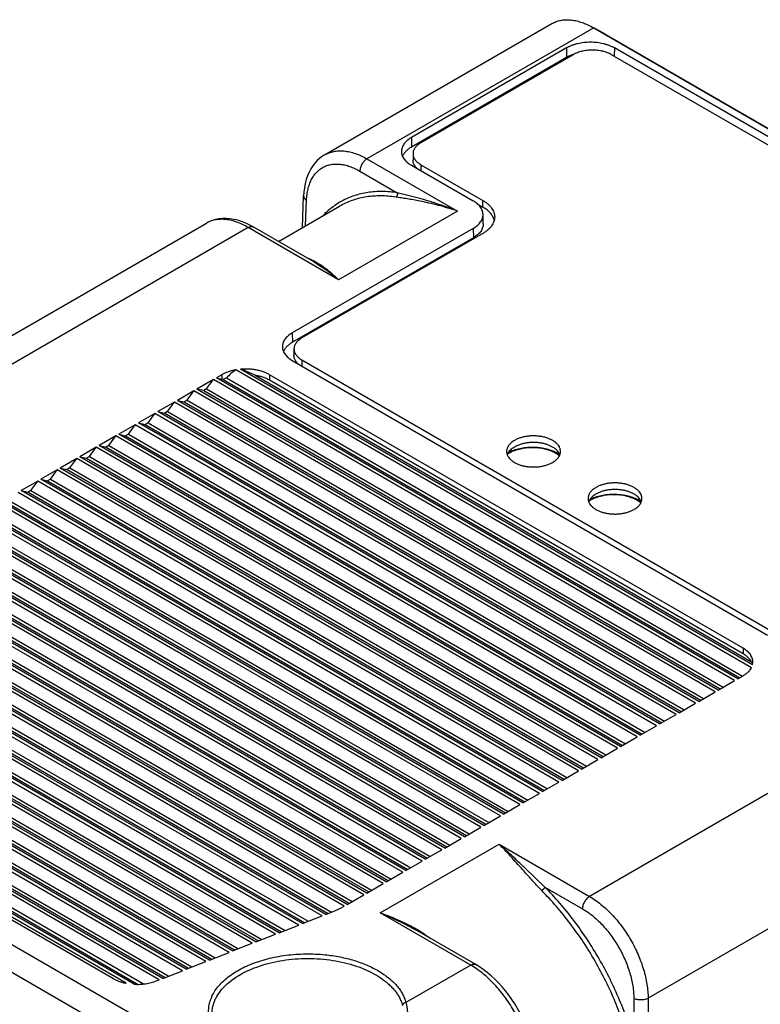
# Model space of a CAD drawing. Header units: inches. Extents: x 0 to 34, y 0 to 22.
# Tile 9 of 27: x 7.1 to 7.6, y 19.3 to 20. Entities that reach past the tile are written whole.
import ezdxf

# ---------------------------------------------------------------- set-up
doc = ezdxf.new("R2010")
doc.units = ezdxf.units.IN
doc.header["$LTSCALE"] = 1.87
doc.header["$MEASUREMENT"] = 0
doc.layers.get('0').update_dxf_attribs({"linetype": 'CONTINUOUS'})

msp = doc.modelspace()

# ---------------------------------------------------------------- linework, layer by layer
at = {"color": 7, "linetype": 'CONTINUOUS'}
for p, q in [((7.304, 19.90663), (7.47279, 20.00408)), ((7.50257, 20.0015), (7.50377, 20.00083)), ((7.50377, 20.00083), (7.33546, 19.90365)), ((7.51284, 19.99586), (7.50377, 20.00083)), ((7.50377, 20.00083), (8.06042, 19.67943)), ((7.51188, 19.9964), (7.50378, 20.00084)), ((7.51188, 19.9964), (7.51284, 19.99586)), ((7.51284, 19.99586), (8.06949, 19.67446)), ((7.48355, 19.98594), (7.36839, 19.91945)), ((7.48863, 19.98097), (7.37549, 19.91565)), ((7.48355, 19.98594), (7.48366, 19.97894)), ((8.02957, 19.68498), (7.51691, 19.98097)), ((7.51912, 19.98594), (7.51903, 19.97975)), ((8.03464, 19.68829), (7.51912, 19.98594)), ((7.48366, 19.97894), (7.36849, 19.91245)), ((7.36839, 19.91945), (7.36849, 19.91245)), ((7.36964, 19.90748), (7.36964, 19.90259)), ((7.33546, 19.90365), (7.40262, 19.86487)), ((7.36839, 19.89891), (7.41433, 19.87238)), ((7.37549, 19.89932), (7.37549, 19.89481)), ((7.37549, 19.89932), (7.42146, 19.87278)), ((7.33016, 19.89457), (7.35797, 19.87851)), ((7.37563, 19.87389), (7.35797, 19.87851)), ((7.28753, 19.85254), (7.28843, 19.87615)), ((7.2899, 19.85391), (7.29062, 19.87291)), ((7.41726, 19.87031), (7.42146, 19.86788)), ((7.42146, 19.86788), (7.42146, 19.87278)), ((7.26975, 19.84227), (7.31508, 19.86845)), ((7.40262, 19.86487), (7.31442, 19.81394)), ((7.31571, 19.86881), (7.31508, 19.86845)), ((7.31622, 19.86909), (7.31571, 19.86881)), ((7.42176, 19.85548), (7.42161, 19.86241)), ((6.91253, 19.6806), (7.2162, 19.85593)), ((7.24725, 19.85272), (6.94399, 19.67762)), ((7.31442, 19.81394), (7.24725, 19.85272)), ((7.29645, 19.82686), (7.251, 19.85309)), ((7.41433, 19.85209), (7.27998, 19.77452)), ((7.42146, 19.84828), (7.28711, 19.77071)), ((7.41433, 19.85209), (7.41444, 19.84509)), ((7.41444, 19.84509), (7.28009, 19.76752)), ((7.27998, 19.77452), (7.28009, 19.76752)), ((7.28125, 19.76255), (7.28125, 19.75765)), ((7.27998, 19.75399), (7.6329, 19.55022)), ((7.28711, 19.75438), (7.28711, 19.74987)), ((7.28711, 19.75438), (7.63712, 19.55229)), ((7.62088, 19.52596), (7.23797, 19.74704)), ((7.62172, 19.5281), (7.24167, 19.74753)), ((7.22144, 19.73985), (7.20922, 19.73279)), ((7.21639, 19.73285), (7.22144, 19.73985)), ((7.60841, 19.51641), (7.22144, 19.73985)), ((7.2277, 19.74346), (7.22371, 19.74116)), ((7.22371, 19.74116), (7.2277, 19.74024)), ((7.61069, 19.51773), (7.22371, 19.74116)), ((7.2277, 19.74346), (7.2277, 19.74024)), ((7.23117, 19.74105), (7.2288, 19.73998)), ((7.2288, 19.73998), (7.6122, 19.5186)), ((7.23117, 19.74105), (7.61433, 19.51983)), ((7.25254, 19.74301), (7.62095, 19.53029)), ((7.26306, 19.74346), (7.26306, 19.73938)), ((7.61468, 19.54044), (7.26306, 19.74346)), ((7.61468, 19.53636), (7.26306, 19.73938)), ((7.20694, 19.73148), (7.19472, 19.72442)), ((7.20189, 19.72448), (7.20694, 19.73148)), ((7.59392, 19.50804), (7.20694, 19.73148)), ((7.21427, 19.73163), (7.20922, 19.73279)), ((7.59619, 19.50936), (7.20922, 19.73279)), ((7.21639, 19.73285), (7.21427, 19.73163)), ((7.21427, 19.73163), (7.59771, 19.51023)), ((7.21639, 19.73285), (7.59983, 19.51146)), ((7.19472, 19.72442), (7.19977, 19.72326)), ((7.5817, 19.50099), (7.19472, 19.72442)), ((7.20189, 19.72448), (7.19977, 19.72326)), ((7.20189, 19.72448), (7.58533, 19.50309)), ((7.19245, 19.72311), (7.18023, 19.71605)), ((7.18023, 19.71605), (7.18528, 19.71489)), ((7.5672, 19.49262), (7.18023, 19.71605)), ((7.1874, 19.71611), (7.18528, 19.71489)), ((7.1874, 19.71611), (7.19245, 19.72311)), ((7.1874, 19.71611), (7.57084, 19.49472)), ((7.57942, 19.49968), (7.19245, 19.72311)), ((7.19977, 19.72326), (7.58321, 19.50186)), ((7.17795, 19.71474), (7.16573, 19.70768)), ((7.1729, 19.70774), (7.17795, 19.71474)), ((7.56493, 19.49131), (7.17795, 19.71474)), ((7.18528, 19.71489), (7.56872, 19.49349)), ((7.16346, 19.70637), (7.15124, 19.69931)), ((7.15841, 19.69937), (7.16346, 19.70637)), ((7.55043, 19.48294), (7.16346, 19.70637)), ((7.16573, 19.70768), (7.17078, 19.70652)), ((7.55271, 19.48425), (7.16573, 19.70768)), ((7.1729, 19.70774), (7.17078, 19.70652)), ((7.17078, 19.70652), (7.55422, 19.48512)), ((7.1729, 19.70774), (7.55634, 19.48635)), ((7.14896, 19.698), (7.13674, 19.69094)), ((7.14391, 19.691), (7.14896, 19.698)), ((7.53594, 19.47457), (7.14896, 19.698)), ((7.15124, 19.69931), (7.15628, 19.69815)), ((7.53821, 19.47588), (7.15124, 19.69931)), ((7.15841, 19.69937), (7.15628, 19.69815)), ((7.15628, 19.69815), (7.53973, 19.47675)), ((7.15841, 19.69937), (7.54185, 19.47798)), ((7.13446, 19.68963), (7.12224, 19.68257)), ((7.12941, 19.68263), (7.13446, 19.68963)), ((7.52144, 19.4662), (7.13446, 19.68963)), ((7.13674, 19.69094), (7.14179, 19.68978)), ((7.52372, 19.46751), (7.13674, 19.69094)), ((7.14391, 19.691), (7.14179, 19.68978)), ((7.14179, 19.68978), (7.52523, 19.46838)), ((7.14391, 19.691), (7.52735, 19.46961)), ((7.11997, 19.68126), (7.10775, 19.67421)), ((7.11492, 19.67426), (7.11997, 19.68126)), ((7.50694, 19.45783), (7.11997, 19.68126)), ((7.12224, 19.68257), (7.12729, 19.68141)), ((7.50922, 19.45914), (7.12224, 19.68257)), ((7.12941, 19.68263), (7.12729, 19.68141)), ((7.12729, 19.68141), (7.51073, 19.46002)), ((7.12941, 19.68263), (7.51286, 19.46124)), ((7.44056, 19.68507), (7.44011, 19.68481)), ((7.47831, 19.68331), (7.47657, 19.68455)), ((7.10547, 19.67289), (7.09325, 19.66584)), ((7.10042, 19.66589), (7.10547, 19.67289)), ((7.49245, 19.44946), (7.10547, 19.67289)), ((7.10775, 19.67421), (7.1128, 19.67304)), ((7.49472, 19.45077), (7.10775, 19.67421)), ((7.11492, 19.67426), (7.1128, 19.67304)), ((7.1128, 19.67304), (7.49624, 19.45165)), ((7.11492, 19.67426), (7.49836, 19.45287)), ((7.09325, 19.66584), (7.0983, 19.66467)), ((7.48023, 19.4424), (7.09325, 19.66584)), ((7.10042, 19.66589), (7.0983, 19.66467)), ((7.10042, 19.66589), (7.48386, 19.4445)), ((7.09098, 19.66452), (7.07876, 19.65747)), ((7.08593, 19.65752), (7.09098, 19.66452)), ((7.47795, 19.44109), (7.09098, 19.66452)), ((7.0983, 19.66467), (7.48174, 19.44328)), ((7.46346, 19.43272), (7.07648, 19.65615)), ((7.07876, 19.65747), (7.08381, 19.6563)), ((7.46573, 19.43403), (7.07876, 19.65747)), ((7.08593, 19.65752), (7.08381, 19.6563)), ((7.08381, 19.6563), (7.46725, 19.43491)), ((7.08593, 19.65752), (7.46937, 19.43613)), ((7.53652, 19.65079), (7.53906, 19.64925)), ((7.44896, 19.42435), (7.06199, 19.64778)), ((7.45124, 19.42566), (7.06426, 19.6491)), ((7.06931, 19.64793), (7.45275, 19.42654)), ((7.07143, 19.64915), (7.45487, 19.42776)), ((7.53877, 19.6484), (7.53617, 19.65016)), ((7.43447, 19.41598), (7.04749, 19.63941)), ((7.43674, 19.41729), (7.04977, 19.64073)), ((7.05482, 19.63956), (7.43826, 19.41817)), ((7.05694, 19.64078), (7.44038, 19.41939)), ((7.41997, 19.40761), (7.03299, 19.63104)), ((7.42225, 19.40892), (7.03527, 19.63236)), ((7.04032, 19.63119), (7.42376, 19.4098)), ((7.04244, 19.63242), (7.42588, 19.41102)), ((7.40547, 19.39924), (7.0185, 19.62267)), ((7.40775, 19.40055), (7.02077, 19.62399)), ((7.02582, 19.62282), (7.40926, 19.40143)), ((7.02795, 19.62405), (7.41139, 19.40265)), ((7.39098, 19.39087), (7.004, 19.6143)), ((7.39326, 19.39218), (7.00628, 19.61562)), ((7.01133, 19.61445), (7.39477, 19.39306)), ((7.01345, 19.61568), (7.39689, 19.39428)), ((7.37876, 19.38382), (6.99178, 19.60725)), ((6.99895, 19.60731), (7.38239, 19.38591)), ((7.37648, 19.3825), (6.98951, 19.60593)), ((6.99683, 19.60608), (7.38027, 19.38469)), ((7.36199, 19.37413), (6.97501, 19.59757)), ((7.36426, 19.37545), (6.97729, 19.59888)), ((6.98234, 19.59771), (7.36578, 19.37632)), ((6.98446, 19.59894), (7.3679, 19.37754)), ((7.34749, 19.36576), (6.96052, 19.5892)), ((7.34977, 19.36708), (6.96279, 19.59051)), ((6.96784, 19.58934), (7.35128, 19.36795)), ((6.96996, 19.59057), (7.3534, 19.36917)), ((7.333, 19.35739), (6.94602, 19.58083)), ((7.33527, 19.35871), (6.9483, 19.58214)), ((6.95335, 19.58097), (7.33679, 19.35958)), ((6.95547, 19.5822), (7.33891, 19.36081)), ((7.3185, 19.34902), (6.93152, 19.57246)), ((7.32078, 19.35034), (6.9338, 19.57377)), ((6.93885, 19.5726), (7.32229, 19.35121)), ((6.94097, 19.57383), (7.32441, 19.35244)), ((7.30208, 19.34177), (6.91895, 19.56298)), ((7.30479, 19.34283), (6.9208, 19.56454)), ((6.92488, 19.56393), (7.30659, 19.34354)), ((6.92663, 19.56537), (7.30912, 19.34453)), ((6.91487, 19.55542), (7.29186, 19.33776)), ((7.28481, 19.33499), (6.90723, 19.55301)), ((7.28753, 19.33606), (6.90907, 19.55457)), ((6.91315, 19.55396), (7.28933, 19.33676)), ((7.26755, 19.32822), (6.8955, 19.54304)), ((7.27026, 19.32929), (6.89734, 19.5446)), ((6.90143, 19.54399), (7.27206, 19.32999)), ((6.90314, 19.54545), (7.27459, 19.33098)), ((7.25517, 19.21449), (6.69852, 19.53589)), ((7.253, 19.32252), (6.88562, 19.53464)), ((6.8897, 19.53402), (7.2548, 19.32322)), ((6.89142, 19.53548), (7.25733, 19.32421)), ((7.61468, 19.54044), (7.61468, 19.53636)), ((7.25029, 19.32145), (6.88377, 19.53307)), ((7.80391, 19.53132), (7.50064, 19.35622)), ((7.62172, 19.5281), (7.622, 19.53024)), ((7.2461, 19.19905), (6.68945, 19.52045)), ((7.23302, 19.31468), (6.87205, 19.5231)), ((7.23573, 19.31574), (6.87389, 19.52467)), ((6.87797, 19.52406), (7.23753, 19.31645)), ((6.87969, 19.52552), (7.24006, 19.31744)), ((7.61069, 19.51773), (7.61468, 19.52003)), ((7.21576, 19.30791), (6.86032, 19.51313)), ((7.21847, 19.30897), (6.86216, 19.5147)), ((6.86625, 19.51409), (7.22027, 19.30968)), ((6.86796, 19.51555), (7.2228, 19.31067)), ((7.59619, 19.50936), (7.60841, 19.51641)), ((7.2012, 19.3022), (6.85044, 19.50473)), ((6.85452, 19.50412), (7.20301, 19.30291)), ((6.85624, 19.50558), (7.20553, 19.3039)), ((7.5817, 19.50099), (7.59392, 19.50804)), ((7.19849, 19.30114), (6.84859, 19.50317)), ((7.5672, 19.49262), (7.57942, 19.49968)), ((7.18123, 19.29437), (6.83687, 19.4932)), ((7.18394, 19.29543), (6.83871, 19.49476)), ((6.84279, 19.49415), (7.18574, 19.29614)), ((6.84451, 19.49561), (7.18827, 19.29713)), ((7.55271, 19.48425), (7.56493, 19.49131)), ((7.16254, 19.29105), (6.83111, 19.48241)), ((6.83197, 19.48366), (7.16566, 19.291)), ((6.83309, 19.48547), (7.16946, 19.29125)), ((7.53821, 19.47588), (7.55043, 19.48294)), ((7.15673, 19.29177), (6.83237, 19.47905)), ((6.83832, 19.47356), (7.14722, 19.29521)), ((7.52372, 19.46751), (7.53594, 19.47457)), ((7.50922, 19.45914), (7.52144, 19.4662)), ((7.49472, 19.45077), (7.50694, 19.45783)), ((7.84875, 19.4565), (7.54416, 19.28063)), ((7.48023, 19.4424), (7.49245, 19.44946)), ((7.46573, 19.43403), (7.47795, 19.44109)), ((7.45124, 19.42566), (7.46346, 19.43272)), ((7.43674, 19.41729), (7.44896, 19.42435)), ((7.42225, 19.40892), (7.43447, 19.41598)), ((7.40775, 19.40055), (7.41997, 19.40761)), ((7.34527, 19.34407), (7.43348, 19.395)), ((7.39326, 19.39218), (7.40547, 19.39924)), ((7.43348, 19.395), (7.50064, 19.35622)), ((7.37876, 19.38382), (7.39098, 19.39087)), ((7.36426, 19.37545), (7.37648, 19.3825)), ((7.34977, 19.36708), (7.36199, 19.37413)), ((7.46753, 19.3632), (7.45259, 19.37739)), ((7.33527, 19.35871), (7.34749, 19.36576)), ((7.46753, 19.3632), (7.49534, 19.34714)), ((7.32078, 19.35034), (7.333, 19.35739)), ((7.30479, 19.34283), (7.31213, 19.34571)), ((7.31213, 19.34571), (7.31576, 19.34744)), ((7.31576, 19.34744), (7.3185, 19.34902)), ((7.41244, 19.30529), (7.34527, 19.34407)), ((7.28753, 19.33606), (7.30208, 19.34177)), ((7.27026, 19.32929), (7.28481, 19.33499)), ((7.41619, 19.30566), (7.37074, 19.3319)), ((7.23573, 19.31574), (7.25029, 19.32145)), ((7.253, 19.32252), (7.26755, 19.32822)), ((7.21847, 19.30897), (7.23302, 19.31468)), ((7.2012, 19.3022), (7.21576, 19.30791)), ((7.18394, 19.29543), (7.19849, 19.30114)), ((7.41244, 19.30529), (7.36433, 19.27752)), ((7.17895, 19.29348), (7.18123, 19.29437)), ((7.53355, 19.28058), (7.5338, 19.24802)), ((7.54416, 19.28063), (7.54474, 19.20142))]:
    msp.add_line(p, q, dxfattribs=at)
for points in [[(7.304, 19.90663), (7.30232, 19.90557), (7.30036, 19.90409), (7.29851, 19.90242), (7.29679, 19.90055), (7.2952, 19.89848), (7.29374, 19.89622), (7.29244, 19.89376), (7.29131, 19.89112), (7.29036, 19.88831), (7.28958, 19.88535), (7.289, 19.88226), (7.28861, 19.87905), (7.28843, 19.87615)], [(7.251, 19.85309), (7.24838, 19.85452), (7.2454, 19.85593), (7.24241, 19.85711), (7.23945, 19.85806), (7.23653, 19.85876), (7.23367, 19.85921), (7.23088, 19.85942), (7.22818, 19.8594), (7.22558, 19.85914), (7.22309, 19.85867), (7.22072, 19.85798), (7.21846, 19.85709), (7.2162, 19.85593)], [(7.45947, 19.23365), (7.45927, 19.23676), (7.45887, 19.24033), (7.45827, 19.24394), (7.45749, 19.24759), (7.45652, 19.25127), (7.45537, 19.25495), (7.45406, 19.25862), (7.45258, 19.26228), (7.45094, 19.2659), (7.44915, 19.26948), (7.44722, 19.27299), (7.44515, 19.27643), (7.44296, 19.27978), (7.44064, 19.28304), (7.43822, 19.28618), (7.43569, 19.2892), (7.43306, 19.29208), (7.43035, 19.29482), (7.42757, 19.29739), (7.42472, 19.29979), (7.42181, 19.302), (7.41886, 19.30402), (7.41619, 19.30566)]]:
    msp.add_lwpolyline(points, dxfattribs=at)
for centre, radius, start, end in [((7.49907, 19.95054), 0.03236, 108.92301, 109.2416), ((7.49937, 19.94963), 0.03332, 107.3595, 108.91503), ((7.22631, 19.83843), 0.02021, 117.76003, 120.00152), ((7.44691, 19.68129), 0.00785, 155.09466, 159.3478), ((7.45127, 19.66637), 0.02155, 121.16791, 122.20958), ((7.44725, 19.68113), 0.00823, 152.74605, 155.09397), ((7.46483, 19.66613), 0.02185, 57.48841, 60.11847), ((7.46353, 19.66191), 0.02688, 60.01611, 62.22931), ((7.46464, 19.66383), 0.02467, 55.53679, 60.02062), ((7.50737, 19.64638), 0.00785, 155.09466, 159.3478), ((7.51172, 19.63148), 0.02153, 121.19526, 122.22236), ((7.50769, 19.64624), 0.0082, 153.06062, 155.09679), ((7.5078, 19.64618), 0.00833, 152.8145, 153.06333), ((7.51337, 19.6288), 0.02468, 120.04215, 121.26777), ((7.30949, 19.22405), 0.12479, 59.28882, 60.41464)]:
    msp.add_arc(centre, radius, start, end, dxfattribs=at)
for centre, major_axis, ratio, start_param, end_param in [((7.24538, 19.7266), (0.01972, 0.02306), 0.666543, 1.209767, 1.513126), ((7.24538, 19.74175), (0.02495, -0.01035), 0.148262, 1.341769, 1.781149), ((7.24538, 19.73003), (0.02495, -0.01035), 0.148262, 2.357596, 2.417632), ((7.597, 19.53873), (0.02495, -0.01035), 0.148262, 6.436353, 6.635086)]:
    msp.add_ellipse(centre, major_axis=major_axis, ratio=ratio, start_param=start_param, end_param=end_param, dxfattribs=at)
for points, knots in [([(7.47279, 20.00408), (7.47376, 20.00464), (7.47582, 20.00561), (7.47915, 20.00654), (7.48271, 20.00697), (7.48645, 20.00688), (7.49036, 20.00628), (7.49439, 20.00518), (7.4985, 20.00359), (7.50121, 20.00225), (7.50257, 20.0015)], [0, 0, 0, 0, 0.107602, 0.217412, 0.331255, 0.450602, 0.576577, 0.709965, 0.851111, 1, 1, 1, 1]), ([(7.51912, 19.98594), (7.51852, 19.98629), (7.51727, 19.98694), (7.51529, 19.98779), (7.51318, 19.98851), (7.51017, 19.98933), (7.50621, 19.99002), (7.50134, 19.99029), (7.49646, 19.99002), (7.4925, 19.98933), (7.4895, 19.98851), (7.48738, 19.98779), (7.4854, 19.98694), (7.48415, 19.98629), (7.48355, 19.98594)], [0, 0, 0, 0, 0.055849, 0.114207, 0.174823, 0.237408, 0.367017, 0.5, 0.632983, 0.762592, 0.825177, 0.885793, 0.944151, 1, 1, 1, 1]), ([(7.4884, 19.98109), (7.48756, 19.9808), (7.48594, 19.98016), (7.48439, 19.97937), (7.48366, 19.97894)], [0, 0, 0, 0, 0.513082, 1, 1, 1, 1]), ([(7.51691, 19.98097), (7.51595, 19.98153), (7.51383, 19.98252), (7.51038, 19.98357), (7.50665, 19.98421), (7.50277, 19.98443), (7.4989, 19.98421), (7.49516, 19.98357), (7.49172, 19.98252), (7.4896, 19.98153), (7.48863, 19.98097)], [0, 0, 0, 0, 0.114155, 0.237327, 0.366976, 0.5, 0.633024, 0.762673, 0.885845, 1, 1, 1, 1]), ([(7.36839, 19.91945), (7.36781, 19.91912), (7.36671, 19.91842), (7.36522, 19.91726), (7.36393, 19.91601), (7.36286, 19.9147), (7.36202, 19.91333), (7.36143, 19.91191), (7.36108, 19.91046), (7.36101, 19.90948), (7.36102, 19.909)], [0, 0, 0, 0, 0.148857, 0.28988, 0.423088, 0.548897, 0.668087, 0.781869, 0.89186, 1, 1, 1, 1]), ([(7.37549, 19.91565), (7.37504, 19.91539), (7.37418, 19.91484), (7.37301, 19.91394), (7.372, 19.91296), (7.37115, 19.91194), (7.37048, 19.91087), (7.36999, 19.90976), (7.3697, 19.90863), (7.36964, 19.90786), (7.36964, 19.90748)], [0, 0, 0, 0, 0.148604, 0.289494, 0.422717, 0.548636, 0.667995, 0.781934, 0.891985, 1, 1, 1, 1]), ([(7.30401, 19.90663), (7.30505, 19.90723), (7.30725, 19.90827), (7.31081, 19.90926), (7.3146, 19.9097), (7.31857, 19.90958), (7.32269, 19.90891), (7.32693, 19.90769), (7.33123, 19.90594), (7.33405, 19.90446), (7.33546, 19.90365)], [0, 0, 0, 0, 0.108903, 0.219617, 0.333954, 0.453428, 0.579186, 0.711989, 0.852236, 1, 1, 1, 1]), ([(7.36102, 19.909), (7.36103, 19.90853), (7.36113, 19.90758), (7.36152, 19.90619), (7.36214, 19.90482), (7.36298, 19.9035), (7.36404, 19.90223), (7.36531, 19.90103), (7.36676, 19.89991), (7.36783, 19.89924), (7.36839, 19.89891)], [0, 0, 0, 0, 0.107911, 0.218034, 0.332133, 0.451657, 0.577685, 0.710902, 0.851675, 1, 1, 1, 1]), ([(7.36849, 19.91245), (7.3677, 19.91199), (7.36623, 19.91103), (7.36432, 19.90935), (7.36282, 19.90754), (7.3621, 19.90621), (7.36183, 19.90554)], [0, 0, 0, 0, 0.279724, 0.538686, 0.777824, 1, 1, 1, 1]), ([(7.36964, 19.90748), (7.36964, 19.90711), (7.3697, 19.90634), (7.36999, 19.90521), (7.37048, 19.9041), (7.37115, 19.90303), (7.372, 19.902), (7.37301, 19.90103), (7.37418, 19.90012), (7.37504, 19.89958), (7.37549, 19.89932)], [0, 0, 0, 0, 0.108015, 0.218066, 0.332005, 0.451364, 0.577283, 0.710506, 0.851396, 1, 1, 1, 1]), ([(7.29062, 19.87291), (7.29067, 19.87431), (7.29089, 19.87704), (7.29158, 19.88099), (7.29247, 19.88408), (7.29335, 19.88638), (7.29433, 19.88851), (7.29575, 19.89096), (7.2978, 19.89355), (7.30015, 19.89573), (7.30278, 19.89747), (7.30567, 19.89875), (7.30878, 19.89956), (7.31207, 19.8999), (7.31491, 19.89979), (7.31724, 19.89947), (7.31967, 19.89899), (7.32277, 19.89808), (7.32649, 19.89655), (7.32894, 19.89528), (7.33016, 19.89457)], [0, 0, 0, 0, 0.073496, 0.143321, 0.209508, 0.241309, 0.272291, 0.33198, 0.389166, 0.444577, 0.499083, 0.55363, 0.609161, 0.666537, 0.72647, 0.75759, 0.789537, 0.856036, 0.926184, 1, 1, 1, 1]), ([(7.33546, 19.90365), (7.3351, 19.90344), (7.33439, 19.90295), (7.33341, 19.90204), (7.33251, 19.90096), (7.33172, 19.89976), (7.33106, 19.89848), (7.33057, 19.89716), (7.33025, 19.89586), (7.33016, 19.89499), (7.33016, 19.89457)], [0, 0, 0, 0, 0.113948, 0.236816, 0.36615, 0.498923, 0.631846, 0.761617, 0.885174, 1, 1, 1, 1]), ([(7.37281, 19.89635), (7.37231, 19.89679), (7.37143, 19.89771), (7.37056, 19.89903), (7.37008, 19.90012), (7.36982, 19.90093), (7.36967, 19.90176), (7.36964, 19.90231), (7.36964, 19.90259)], [0, 0, 0, 0, 0.276014, 0.530891, 0.652009, 0.769888, 0.88552, 1, 1, 1, 1]), ([(7.35797, 19.87851), (7.35425, 19.87908), (7.34868, 19.87955), (7.34135, 19.87933), (7.33607, 19.87875), (7.33095, 19.87776), (7.32601, 19.87635), (7.32126, 19.87454), (7.31823, 19.87305), (7.31676, 19.87225)], [0, 0, 0, 0, 0.265637, 0.393468, 0.518448, 0.641044, 0.761779, 0.881234, 1, 1, 1, 1]), ([(7.35797, 19.87851), (7.35804, 19.87821), (7.3581, 19.87756), (7.35794, 19.87678), (7.35768, 19.8762), (7.35737, 19.8757), (7.35704, 19.8754), (7.3568, 19.87526)], [0, 0, 0, 0, 0.257017, 0.520054, 0.64864, 0.772424, 1, 1, 1, 1]), ([(7.28843, 19.87615), (7.28842, 19.876), (7.28843, 19.8757), (7.28853, 19.87526), (7.28871, 19.87482), (7.28896, 19.8744), (7.28928, 19.87399), (7.28981, 19.87345), (7.29028, 19.87311), (7.29062, 19.87291)], [0, 0, 0, 0, 0.107744, 0.217577, 0.331398, 0.45076, 0.576797, 0.710233, 1, 1, 1, 1]), ([(7.31676, 19.87225), (7.31546, 19.87154), (7.31293, 19.87002), (7.3093, 19.86745), (7.30586, 19.86457), (7.30371, 19.86248), (7.30267, 19.86139)], [0, 0, 0, 0, 0.24767, 0.496259, 0.746712, 1, 1, 1, 1]), ([(7.35681, 19.87526), (7.35495, 19.87554), (7.35127, 19.87598), (7.34579, 19.87623), (7.34044, 19.87607), (7.33524, 19.8755), (7.3302, 19.87452), (7.32533, 19.87313), (7.32066, 19.87134), (7.31767, 19.86988), (7.31622, 19.86909)], [0, 0, 0, 0, 0.134671, 0.265745, 0.393551, 0.518508, 0.641084, 0.761803, 0.881245, 1, 1, 1, 1]), ([(7.37467, 19.87229), (7.37309, 19.8726), (7.36998, 19.87318), (7.3654, 19.87395), (7.36103, 19.87463), (7.35818, 19.87505), (7.35681, 19.87526)], [0, 0, 0, 0, 0.26648, 0.523649, 0.76923, 1, 1, 1, 1]), ([(7.40262, 19.86487), (7.39795, 19.86648), (7.39093, 19.86859), (7.38156, 19.87087), (7.37695, 19.87184), (7.37467, 19.87229)], [0, 0, 0, 0, 0.511678, 0.759481, 1, 1, 1, 1]), ([(7.40262, 19.86487), (7.39812, 19.86665), (7.39135, 19.8691), (7.38231, 19.87196), (7.37784, 19.87326), (7.37563, 19.87389)], [0, 0, 0, 0, 0.509704, 0.757812, 1, 1, 1, 1]), ([(7.42161, 19.86241), (7.4216, 19.86288), (7.4215, 19.86382), (7.42112, 19.8652), (7.42051, 19.86655), (7.41967, 19.86785), (7.41863, 19.8691), (7.41738, 19.87029), (7.41594, 19.8714), (7.41489, 19.87207), (7.41433, 19.87238)], [0, 0, 0, 0, 0.107911, 0.218034, 0.332133, 0.451657, 0.577685, 0.710902, 0.851675, 1, 1, 1, 1]), ([(7.42146, 19.87278), (7.42213, 19.87239), (7.42342, 19.87157), (7.42518, 19.87021), (7.4267, 19.86875), (7.42797, 19.86721), (7.42898, 19.86561), (7.4297, 19.86395), (7.43014, 19.86225), (7.43024, 19.8611), (7.43024, 19.86053)], [0, 0, 0, 0, 0.148604, 0.289494, 0.422717, 0.548636, 0.667995, 0.781934, 0.891985, 1, 1, 1, 1]), ([(7.41433, 19.85209), (7.4149, 19.85242), (7.41598, 19.85311), (7.41746, 19.85426), (7.41873, 19.85548), (7.41979, 19.85678), (7.42062, 19.85814), (7.42121, 19.85954), (7.42156, 19.86097), (7.42162, 19.86194), (7.42161, 19.86241)], [0, 0, 0, 0, 0.148857, 0.28988, 0.423088, 0.548897, 0.668087, 0.781869, 0.89186, 1, 1, 1, 1]), ([(7.42994, 19.85808), (7.42983, 19.85855), (7.42953, 19.85948), (7.42889, 19.86083), (7.42808, 19.86215), (7.42672, 19.86388), (7.42455, 19.86591), (7.42255, 19.86725), (7.42146, 19.86788)], [0, 0, 0, 0, 0.10811, 0.219671, 0.335641, 0.456766, 0.716133, 1, 1, 1, 1]), ([(7.24725, 19.85272), (7.24588, 19.85351), (7.24315, 19.85495), (7.23899, 19.85668), (7.2349, 19.85792), (7.23093, 19.85866), (7.2271, 19.85887), (7.22346, 19.85857), (7.22003, 19.85774), (7.2179, 19.85684), (7.21689, 19.85632)], [0, 0, 0, 0, 0.14894, 0.290231, 0.423864, 0.550134, 0.66968, 0.783519, 0.89305, 1, 1, 1, 1]), ([(7.42176, 19.85548), (7.42177, 19.855), (7.4217, 19.85402), (7.42136, 19.85258), (7.42076, 19.85117), (7.41993, 19.84981), (7.41887, 19.8485), (7.41758, 19.84727), (7.4161, 19.84611), (7.41501, 19.84542), (7.41444, 19.84509)], [0, 0, 0, 0, 0.10814, 0.218131, 0.331913, 0.451103, 0.576912, 0.71012, 0.851143, 1, 1, 1, 1]), ([(7.43024, 19.86053), (7.43024, 19.85996), (7.43014, 19.85882), (7.4297, 19.85712), (7.42898, 19.85546), (7.42797, 19.85385), (7.4267, 19.85231), (7.42518, 19.85085), (7.42342, 19.84949), (7.42213, 19.84868), (7.42146, 19.84828)], [0, 0, 0, 0, 0.108015, 0.218066, 0.332005, 0.451364, 0.577283, 0.710506, 0.851396, 1, 1, 1, 1]), ([(7.24725, 19.85272), (7.24758, 19.85291), (7.24809, 19.85315), (7.24878, 19.85336), (7.24927, 19.85344), (7.24975, 19.85345), (7.2502, 19.8534), (7.25062, 19.85329), (7.25088, 19.85316), (7.251, 19.85309)], [0, 0, 0, 0, 0.289285, 0.422545, 0.548501, 0.6679, 0.781873, 0.891955, 1, 1, 1, 1]), ([(7.29022, 19.83053), (7.29138, 19.8301), (7.29367, 19.82915), (7.29588, 19.82803), (7.29697, 19.82743)], [0, 0, 0, 0, 0.499947, 1, 1, 1, 1]), ([(7.29645, 19.82686), (7.298, 19.82596), (7.30108, 19.82405), (7.30559, 19.82093), (7.31004, 19.81755), (7.31296, 19.81517), (7.31442, 19.81394)], [0, 0, 0, 0, 0.243095, 0.490125, 0.74216, 1, 1, 1, 1]), ([(7.29697, 19.82743), (7.29851, 19.82657), (7.30155, 19.82469), (7.30594, 19.82148), (7.31024, 19.81788), (7.31302, 19.81529), (7.31442, 19.81394)], [0, 0, 0, 0, 0.239236, 0.48441, 0.737535, 1, 1, 1, 1]), ([(7.27998, 19.77452), (7.27941, 19.77419), (7.27831, 19.77349), (7.27682, 19.77233), (7.27553, 19.77109), (7.27446, 19.76977), (7.27362, 19.7684), (7.27302, 19.76698), (7.27267, 19.76553), (7.27261, 19.76456), (7.27262, 19.76407)], [0, 0, 0, 0, 0.148857, 0.28988, 0.423088, 0.548897, 0.668087, 0.781869, 0.89186, 1, 1, 1, 1]), ([(7.28009, 19.76752), (7.2793, 19.76706), (7.27783, 19.7661), (7.27592, 19.76443), (7.27442, 19.76261), (7.2737, 19.76128), (7.27343, 19.76061)], [0, 0, 0, 0, 0.279724, 0.538686, 0.777824, 1, 1, 1, 1]), ([(7.28711, 19.77071), (7.28665, 19.77045), (7.2858, 19.76991), (7.28462, 19.769), (7.28361, 19.76803), (7.28276, 19.767), (7.28209, 19.76593), (7.28161, 19.76482), (7.28131, 19.76369), (7.28125, 19.76293), (7.28125, 19.76255)], [0, 0, 0, 0, 0.148604, 0.289494, 0.422717, 0.548636, 0.667995, 0.781934, 0.891985, 1, 1, 1, 1]), ([(7.27262, 19.76407), (7.27263, 19.7636), (7.27273, 19.76266), (7.27312, 19.76126), (7.27374, 19.75989), (7.27458, 19.75857), (7.27564, 19.7573), (7.2769, 19.7561), (7.27836, 19.75498), (7.27942, 19.75431), (7.27998, 19.75399)], [0, 0, 0, 0, 0.107911, 0.218034, 0.332133, 0.451657, 0.577685, 0.710902, 0.851675, 1, 1, 1, 1]), ([(7.28125, 19.76255), (7.28125, 19.76217), (7.28131, 19.7614), (7.28161, 19.76027), (7.28209, 19.75916), (7.28276, 19.75809), (7.28361, 19.75707), (7.28462, 19.7561), (7.2858, 19.75519), (7.28665, 19.75464), (7.28711, 19.75438)], [0, 0, 0, 0, 0.108015, 0.218066, 0.332005, 0.451364, 0.577283, 0.710506, 0.851396, 1, 1, 1, 1]), ([(7.28442, 19.75141), (7.28393, 19.75185), (7.28304, 19.75278), (7.28217, 19.7541), (7.28169, 19.75518), (7.28144, 19.756), (7.28128, 19.75682), (7.28125, 19.75737), (7.28125, 19.75765)], [0, 0, 0, 0, 0.276014, 0.530891, 0.652009, 0.769888, 0.88552, 1, 1, 1, 1]), ([(7.23797, 19.74704), (7.23702, 19.74687), (7.23516, 19.74647), (7.23248, 19.74566), (7.22999, 19.74468), (7.22844, 19.74389), (7.2277, 19.74346)], [0, 0, 0, 0, 0.265227, 0.521597, 0.767069, 1, 1, 1, 1]), ([(7.26306, 19.74346), (7.26235, 19.74387), (7.26085, 19.74464), (7.25846, 19.7456), (7.2559, 19.74639), (7.25319, 19.74701), (7.25037, 19.74744), (7.24652, 19.74775), (7.24361, 19.7477), (7.24167, 19.74753)], [0, 0, 0, 0, 0.111008, 0.227809, 0.349686, 0.475745, 0.604963, 0.736224, 1, 1, 1, 1]), ([(7.26306, 19.73938), (7.26231, 19.73982), (7.26071, 19.74062), (7.25816, 19.74162), (7.25542, 19.74244), (7.25351, 19.74284), (7.25254, 19.74301)], [0, 0, 0, 0, 0.23269, 0.478142, 0.734628, 1, 1, 1, 1]), ([(7.44497, 19.69467), (7.44452, 19.69441), (7.44366, 19.69387), (7.44248, 19.69296), (7.44147, 19.69199), (7.44062, 19.69096), (7.43995, 19.68989), (7.43947, 19.68878), (7.43917, 19.68765), (7.43911, 19.68689), (7.43911, 19.68651)], [0, 0, 0, 0, 0.148604, 0.289494, 0.422717, 0.548636, 0.667995, 0.781934, 0.891985, 1, 1, 1, 1]), ([(7.47911, 19.68651), (7.47911, 19.68679), (7.47907, 19.68736), (7.47891, 19.68821), (7.47864, 19.68905), (7.47812, 19.69017), (7.4772, 19.69153), (7.47573, 19.69301), (7.4739, 19.69434), (7.47177, 19.6955), (7.46936, 19.69647), (7.46674, 19.69723), (7.46395, 19.69775), (7.46106, 19.69804), (7.45813, 19.69808), (7.45522, 19.69788), (7.45239, 19.69743), (7.44971, 19.69675), (7.44723, 19.69585), (7.44569, 19.69509), (7.44497, 19.69467)], [0, 0, 0, 0, 0.021333, 0.042894, 0.064901, 0.087546, 0.135322, 0.187224, 0.243662, 0.30461, 0.369698, 0.438295, 0.50958, 0.582604, 0.656335, 0.729711, 0.801687, 0.871279, 0.937616, 1, 1, 1, 1]), ([(7.44497, 19.68977), (7.4444, 19.68945), (7.44334, 19.68876), (7.44193, 19.68758), (7.44078, 19.6863), (7.44018, 19.68537), (7.43994, 19.6849)], [0, 0, 0, 0, 0.276607, 0.534918, 0.775439, 1, 1, 1, 1]), ([(7.4405, 19.68584), (7.44178, 19.6865), (7.44451, 19.68764), (7.44888, 19.68886), (7.45353, 19.68959), (7.45832, 19.68982), (7.46311, 19.68955), (7.46774, 19.68878), (7.47208, 19.68753), (7.47479, 19.68636), (7.47605, 19.6857)], [0, 0, 0, 0, 0.11713, 0.240932, 0.369573, 0.500706, 0.631738, 0.760086, 0.883434, 1, 1, 1, 1]), ([(7.47571, 19.68507), (7.47513, 19.68541), (7.47389, 19.68606), (7.47193, 19.68689), (7.46984, 19.68761), (7.46687, 19.68842), (7.46376, 19.68896), (7.46057, 19.68923), (7.45733, 19.68932), (7.4541, 19.68914), (7.45093, 19.68868), (7.44864, 19.68821), (7.44643, 19.68761), (7.44434, 19.68689), (7.44238, 19.68606), (7.44115, 19.68541), (7.44056, 19.68507)], [0, 0, 0, 0, 0.055812, 0.114165, 0.174791, 0.237373, 0.366962, 0.433263, 0.499992, 0.632964, 0.698415, 0.762619, 0.825202, 0.885826, 0.944179, 1, 1, 1, 1]), ([(7.47865, 19.68406), (7.47846, 19.68458), (7.47794, 19.68561), (7.47684, 19.68703), (7.47543, 19.68834), (7.47373, 19.68954), (7.47178, 19.69059), (7.4696, 19.69148), (7.46724, 19.6922), (7.46473, 19.69273), (7.46212, 19.69306), (7.45947, 19.69319), (7.4568, 19.69311), (7.45418, 19.69283), (7.45164, 19.69236), (7.44924, 19.69169), (7.44701, 19.69084), (7.44562, 19.69015), (7.44497, 19.68977)], [0, 0, 0, 0, 0.044372, 0.09192, 0.143251, 0.198609, 0.257929, 0.320902, 0.387032, 0.455677, 0.526094, 0.597471, 0.668963, 0.739719, 0.808915, 0.875786, 0.939661, 1, 1, 1, 1]), ([(7.43911, 19.68651), (7.43911, 19.68622), (7.43915, 19.68565), (7.43931, 19.6848), (7.43958, 19.68396), (7.4401, 19.68284), (7.44102, 19.68149), (7.44249, 19.68001), (7.44431, 19.67868), (7.44645, 19.67751), (7.44886, 19.67654), (7.45148, 19.67579), (7.45427, 19.67526), (7.45716, 19.67497), (7.46009, 19.67493), (7.463, 19.67514), (7.46582, 19.67559), (7.46851, 19.67627), (7.47099, 19.67717), (7.47253, 19.67793), (7.47325, 19.67834)], [0, 0, 0, 0, 0.021333, 0.042894, 0.064901, 0.087546, 0.135322, 0.187224, 0.243662, 0.30461, 0.369698, 0.438295, 0.50958, 0.582604, 0.656335, 0.729711, 0.801687, 0.871279, 0.937616, 1, 1, 1, 1]), ([(7.47325, 19.67834), (7.4737, 19.6786), (7.47456, 19.67915), (7.47573, 19.68005), (7.47675, 19.68103), (7.4776, 19.68205), (7.47827, 19.68312), (7.47875, 19.68423), (7.47904, 19.68536), (7.47911, 19.68613), (7.47911, 19.68651)], [0, 0, 0, 0, 0.148604, 0.289494, 0.422717, 0.548636, 0.667995, 0.781934, 0.891985, 1, 1, 1, 1]), ([(7.50542, 19.65977), (7.50497, 19.6595), (7.50411, 19.65896), (7.50294, 19.65805), (7.50193, 19.65708), (7.50108, 19.65605), (7.50041, 19.65498), (7.49993, 19.65388), (7.49963, 19.65274), (7.49957, 19.65198), (7.49957, 19.6516)], [0, 0, 0, 0, 0.148604, 0.289494, 0.422717, 0.548636, 0.667995, 0.781934, 0.891985, 1, 1, 1, 1]), ([(7.53957, 19.6516), (7.53957, 19.65188), (7.53953, 19.65245), (7.53937, 19.6533), (7.53909, 19.65414), (7.53858, 19.65526), (7.53766, 19.65662), (7.53619, 19.6581), (7.53436, 19.65943), (7.53222, 19.66059), (7.52982, 19.66156), (7.5272, 19.66232), (7.52441, 19.66285), (7.52152, 19.66313), (7.51859, 19.66318), (7.51568, 19.66297), (7.51285, 19.66252), (7.51017, 19.66184), (7.50768, 19.66094), (7.50614, 19.66018), (7.50542, 19.65977)], [0, 0, 0, 0, 0.021333, 0.042894, 0.064901, 0.087546, 0.135322, 0.187224, 0.243662, 0.30461, 0.369698, 0.438295, 0.50958, 0.582604, 0.656335, 0.729711, 0.801687, 0.871279, 0.937616, 1, 1, 1, 1]), ([(7.53911, 19.64915), (7.53892, 19.64967), (7.53839, 19.6507), (7.5373, 19.65212), (7.53588, 19.65344), (7.53419, 19.65463), (7.53223, 19.65568), (7.53006, 19.65657), (7.52769, 19.65729), (7.52519, 19.65782), (7.52258, 19.65815), (7.51992, 19.65828), (7.51726, 19.65821), (7.51464, 19.65793), (7.5121, 19.65745), (7.50969, 19.65678), (7.50746, 19.65594), (7.50608, 19.65524), (7.50542, 19.65487)], [0, 0, 0, 0, 0.044372, 0.09192, 0.143251, 0.198609, 0.257929, 0.320902, 0.387032, 0.455677, 0.526094, 0.597471, 0.668963, 0.739719, 0.808915, 0.875786, 0.939661, 1, 1, 1, 1]), ([(7.49957, 19.6516), (7.49957, 19.65132), (7.4996, 19.65074), (7.49977, 19.6499), (7.50004, 19.64906), (7.50055, 19.64794), (7.50147, 19.64658), (7.50295, 19.6451), (7.50477, 19.64377), (7.50691, 19.64261), (7.50931, 19.64164), (7.51194, 19.64088), (7.51472, 19.64035), (7.51761, 19.64007), (7.52054, 19.64002), (7.52345, 19.64023), (7.52628, 19.64068), (7.52897, 19.64136), (7.53145, 19.64226), (7.53299, 19.64302), (7.53371, 19.64343)], [0, 0, 0, 0, 0.021333, 0.042894, 0.064901, 0.087546, 0.135322, 0.187224, 0.243662, 0.30461, 0.369698, 0.438295, 0.50958, 0.582604, 0.656335, 0.729711, 0.801687, 0.871279, 0.937616, 1, 1, 1, 1]), ([(7.50542, 19.65487), (7.50486, 19.65454), (7.50379, 19.65385), (7.50238, 19.65267), (7.50123, 19.65139), (7.50063, 19.65046), (7.50039, 19.64998)], [0, 0, 0, 0, 0.276648, 0.534969, 0.775472, 1, 1, 1, 1]), ([(7.50096, 19.65094), (7.50224, 19.65159), (7.50497, 19.65274), (7.50934, 19.65395), (7.51399, 19.65468), (7.51878, 19.65491), (7.52357, 19.65464), (7.5282, 19.65387), (7.53255, 19.65262), (7.53526, 19.65145), (7.53652, 19.65079)], [0, 0, 0, 0, 0.117134, 0.240941, 0.369587, 0.500725, 0.631759, 0.760106, 0.883447, 1, 1, 1, 1]), ([(7.53617, 19.65016), (7.53558, 19.65051), (7.53435, 19.65115), (7.53239, 19.65199), (7.5303, 19.65271), (7.52733, 19.65351), (7.52422, 19.65405), (7.52103, 19.65432), (7.51779, 19.65442), (7.51456, 19.65423), (7.51139, 19.65378), (7.5091, 19.6533), (7.50689, 19.65271), (7.5048, 19.65198), (7.50284, 19.65115), (7.50161, 19.65051), (7.50102, 19.65016)], [0, 0, 0, 0, 0.055812, 0.114165, 0.174791, 0.237373, 0.366961, 0.433263, 0.499991, 0.632964, 0.698415, 0.762619, 0.825202, 0.885826, 0.944179, 1, 1, 1, 1]), ([(7.53371, 19.64343), (7.53416, 19.64369), (7.53502, 19.64424), (7.53619, 19.64515), (7.53721, 19.64612), (7.53805, 19.64715), (7.53872, 19.64822), (7.53921, 19.64932), (7.5395, 19.65046), (7.53957, 19.65122), (7.53957, 19.6516)], [0, 0, 0, 0, 0.148604, 0.289494, 0.422717, 0.548636, 0.667995, 0.781934, 0.891985, 1, 1, 1, 1]), ([(7.622, 19.53024), (7.622, 19.53071), (7.62192, 19.53167), (7.62155, 19.53308), (7.62095, 19.53447), (7.62011, 19.53581), (7.61905, 19.53709), (7.61778, 19.5383), (7.61632, 19.53944), (7.61524, 19.54012), (7.61468, 19.54044)], [0, 0, 0, 0, 0.108012, 0.218063, 0.332003, 0.451362, 0.577283, 0.710501, 0.851402, 1, 1, 1, 1]), ([(7.62095, 19.53029), (7.62065, 19.53088), (7.6199, 19.53204), (7.61847, 19.53362), (7.61671, 19.5351), (7.61538, 19.53595), (7.61468, 19.53636)], [0, 0, 0, 0, 0.224623, 0.465177, 0.723473, 1, 1, 1, 1]), ([(7.61468, 19.52003), (7.61537, 19.52043), (7.61667, 19.52127), (7.6184, 19.52271), (7.61982, 19.52425), (7.62057, 19.52538), (7.62088, 19.52596)], [0, 0, 0, 0, 0.275951, 0.53411, 0.774907, 1, 1, 1, 1]), ([(7.45093, 19.3762), (7.44943, 19.3779), (7.44649, 19.38124), (7.44211, 19.3861), (7.43782, 19.39069), (7.43493, 19.3936), (7.43348, 19.395)], [0, 0, 0, 0, 0.265311, 0.520124, 0.764855, 1, 1, 1, 1]), ([(7.45259, 19.37739), (7.44939, 19.38049), (7.44464, 19.38506), (7.43824, 19.3909), (7.43507, 19.39366), (7.43348, 19.395)], [0, 0, 0, 0, 0.514568, 0.760675, 1, 1, 1, 1]), ([(7.46516, 19.36064), (7.46387, 19.36194), (7.46137, 19.36455), (7.45662, 19.36974), (7.45318, 19.37364), (7.45093, 19.3762)], [0, 0, 0, 0, 0.260654, 0.514146, 1, 1, 1, 1]), ([(7.46516, 19.36064), (7.46528, 19.36071), (7.46552, 19.36087), (7.46588, 19.36114), (7.46624, 19.36146), (7.46658, 19.3618), (7.46688, 19.36215), (7.46715, 19.36251), (7.46737, 19.36286), (7.46748, 19.36309), (7.46753, 19.3632)], [0, 0, 0, 0, 0.118692, 0.247765, 0.383068, 0.520201, 0.654625, 0.781945, 0.898192, 1, 1, 1, 1]), ([(7.50484, 19.30813), (7.50205, 19.31299), (7.49618, 19.32251), (7.48657, 19.33612), (7.47627, 19.34888), (7.46892, 19.35684), (7.46516, 19.36064)], [0, 0, 0, 0, 0.25515, 0.508047, 0.756896, 1, 1, 1, 1]), ([(7.50784, 19.30986), (7.505, 19.3148), (7.49904, 19.32447), (7.48928, 19.3383), (7.47882, 19.35126), (7.47135, 19.35934), (7.46753, 19.3632)], [0, 0, 0, 0, 0.255148, 0.508047, 0.756896, 1, 1, 1, 1]), ([(7.50064, 19.35622), (7.50028, 19.35601), (7.49957, 19.35552), (7.4986, 19.35461), (7.49769, 19.35353), (7.4969, 19.35233), (7.49624, 19.35105), (7.49575, 19.34973), (7.49543, 19.34842), (7.49534, 19.34756), (7.49534, 19.34714)], [0, 0, 0, 0, 0.113948, 0.236816, 0.36615, 0.498923, 0.631846, 0.761617, 0.885174, 1, 1, 1, 1]), ([(7.50064, 19.35622), (7.5021, 19.35538), (7.505, 19.35353), (7.5092, 19.35037), (7.51332, 19.34679), (7.51731, 19.34283), (7.52115, 19.33851), (7.52478, 19.33387), (7.52819, 19.32897), (7.53134, 19.32385), (7.53419, 19.31855), (7.53673, 19.31312), (7.53893, 19.30762), (7.54077, 19.30208), (7.54223, 19.29658), (7.5433, 19.29115), (7.54397, 19.28584), (7.54414, 19.28235), (7.54416, 19.28063)], [0, 0, 0, 0, 0.055628, 0.113684, 0.173949, 0.23615, 0.299968, 0.365052, 0.431023, 0.497486, 0.564036, 0.630268, 0.695781, 0.760188, 0.823127, 0.884262, 0.943301, 1, 1, 1, 1]), ([(7.34527, 19.34407), (7.34747, 19.34331), (7.35187, 19.3417), (7.35838, 19.339), (7.36482, 19.33598), (7.36903, 19.33375), (7.3711, 19.33257)], [0, 0, 0, 0, 0.246549, 0.495751, 0.747054, 1, 1, 1, 1]), ([(7.34527, 19.34407), (7.34962, 19.34235), (7.35608, 19.33956), (7.36452, 19.33537), (7.36868, 19.33309), (7.37074, 19.3319)], [0, 0, 0, 0, 0.496021, 0.747239, 1, 1, 1, 1]), ([(7.49534, 19.34714), (7.49662, 19.3464), (7.49917, 19.34477), (7.50287, 19.342), (7.50649, 19.33884), (7.51, 19.33535), (7.51337, 19.33155), (7.51766, 19.32608), (7.5215, 19.32018), (7.52484, 19.31397), (7.52706, 19.30919), (7.52899, 19.30434), (7.5306, 19.29947), (7.53188, 19.29462), (7.53281, 19.28984), (7.53339, 19.28517), (7.53354, 19.28209), (7.53355, 19.28058)], [0, 0, 0, 0, 0.055624, 0.113667, 0.173917, 0.236102, 0.299906, 0.364976, 0.497336, 0.563882, 0.630115, 0.695635, 0.760057, 0.823016, 0.884179, 0.943253, 1, 1, 1, 1]), ([(7.37322, 19.33134), (7.37482, 19.33039), (7.37796, 19.32843), (7.381, 19.3263), (7.38249, 19.32519)], [0, 0, 0, 0, 0.499576, 1, 1, 1, 1]), ([(7.2804, 19.22905), (7.27801, 19.22926), (7.27329, 19.22982), (7.26635, 19.23105), (7.25965, 19.23268), (7.25325, 19.23468), (7.24723, 19.23703), (7.24164, 19.23971), (7.23653, 19.2427), (7.23195, 19.24597), (7.22795, 19.24948), (7.22456, 19.25321), (7.22183, 19.25713), (7.2201, 19.26055), (7.21908, 19.26332), (7.2185, 19.2654), (7.2181, 19.2675), (7.21789, 19.2696), (7.21785, 19.27171), (7.21799, 19.27382), (7.21832, 19.27592), (7.21882, 19.278), (7.2195, 19.28007), (7.22066, 19.28283), (7.22256, 19.28622), (7.22549, 19.29009), (7.22906, 19.29376), (7.23324, 19.2972), (7.23798, 19.30039), (7.24323, 19.30329), (7.24896, 19.30588), (7.25509, 19.30813), (7.26158, 19.31002), (7.26836, 19.31153), (7.27537, 19.31265), (7.28253, 19.31337), (7.28978, 19.31367), (7.29704, 19.31357), (7.30187, 19.31322), (7.30427, 19.31298)], [0, 0, 0, 0, 0.038332, 0.076037, 0.112885, 0.148665, 0.183189, 0.216301, 0.247882, 0.277861, 0.306221, 0.333011, 0.358356, 0.382464, 0.394153, 0.405649, 0.417001, 0.428261, 0.439482, 0.450719, 0.462027, 0.473457, 0.485061, 0.496883, 0.521327, 0.547079, 0.57432, 0.603153, 0.633607, 0.665647, 0.699188, 0.734098, 0.770212, 0.807334, 0.845248, 0.883719, 0.922503, 0.961347, 1, 1, 1, 1]), ([(7.24603, 19.30068), (7.24851, 19.30186), (7.25372, 19.30403), (7.26197, 19.30659), (7.27072, 19.3085), (7.27984, 19.30973), (7.28916, 19.31027), (7.29851, 19.31009), (7.30775, 19.30921), (7.31671, 19.30764), (7.32523, 19.3054), (7.33318, 19.30254), (7.34041, 19.2991), (7.34583, 19.29574), (7.34968, 19.29281), (7.35226, 19.29054), (7.35458, 19.28818), (7.35663, 19.28574), (7.35839, 19.28322), (7.35986, 19.28063), (7.36104, 19.278), (7.36162, 19.2762), (7.36186, 19.27529)], [0, 0, 0, 0, 0.063252, 0.129671, 0.198642, 0.269441, 0.341278, 0.413327, 0.484754, 0.554745, 0.62254, 0.687464, 0.748961, 0.806638, 0.833992, 0.860343, 0.885711, 0.910135, 0.933679, 0.956427, 0.978492, 1, 1, 1, 1]), ([(7.30427, 19.31298), (7.30799, 19.3126), (7.31351, 19.31179), (7.32068, 19.31019), (7.32585, 19.30877), (7.33081, 19.30711), (7.33553, 19.30525), (7.33999, 19.30317), (7.34416, 19.3009), (7.34801, 19.29845), (7.35152, 19.29584), (7.35467, 19.29307), (7.35744, 19.29017), (7.35981, 19.28715), (7.36177, 19.28403), (7.3633, 19.28083), (7.36404, 19.27862), (7.36433, 19.27752)], [0, 0, 0, 0, 0.152342, 0.226755, 0.299615, 0.370675, 0.43971, 0.506529, 0.570975, 0.632938, 0.692352, 0.749214, 0.803583, 0.855592, 0.905452, 0.953464, 1, 1, 1, 1]), ([(7.53038, 19.24723), (7.52897, 19.25243), (7.52574, 19.26284), (7.51984, 19.27823), (7.51291, 19.2934), (7.50763, 19.30327), (7.50484, 19.30813)], [0, 0, 0, 0, 0.244304, 0.493566, 0.746064, 1, 1, 1, 1]), ([(7.5338, 19.24802), (7.53235, 19.2533), (7.52907, 19.26388), (7.52308, 19.2795), (7.51603, 19.29491), (7.51068, 19.30493), (7.50784, 19.30986)], [0, 0, 0, 0, 0.244298, 0.493559, 0.746059, 1, 1, 1, 1]), ([(7.22038, 19.26858), (7.22036, 19.26934), (7.2204, 19.27087), (7.22068, 19.27315), (7.22119, 19.27543), (7.22191, 19.27768), (7.22284, 19.2799), (7.2244, 19.28286), (7.22689, 19.28647), (7.23063, 19.2905), (7.23512, 19.29427), (7.24029, 19.29772), (7.24406, 19.29973), (7.24603, 19.30068)], [0, 0, 0, 0, 0.052659, 0.105569, 0.159049, 0.213396, 0.268887, 0.325766, 0.444413, 0.570697, 0.705322, 0.848491, 1, 1, 1, 1]), ([(7.41244, 19.30529), (7.41277, 19.30548), (7.41327, 19.30572), (7.41396, 19.30592), (7.41446, 19.30601), (7.41493, 19.30602), (7.41538, 19.30597), (7.4158, 19.30586), (7.41606, 19.30573), (7.41619, 19.30566)], [0, 0, 0, 0, 0.289286, 0.422546, 0.548501, 0.6679, 0.781873, 0.891955, 1, 1, 1, 1]), ([(7.45728, 19.23047), (7.45722, 19.23216), (7.45695, 19.23561), (7.45615, 19.24084), (7.45496, 19.24619), (7.45337, 19.25163), (7.45142, 19.25709), (7.44911, 19.26253), (7.44647, 19.2679), (7.44352, 19.27315), (7.44028, 19.27822), (7.4368, 19.28307), (7.4331, 19.28767), (7.42921, 19.29196), (7.42517, 19.2959), (7.42102, 19.29946), (7.4168, 19.30261), (7.41389, 19.30445), (7.41244, 19.30529)], [0, 0, 0, 0, 0.056072, 0.11461, 0.175367, 0.238042, 0.302296, 0.367754, 0.43402, 0.500682, 0.56732, 0.633516, 0.698859, 0.762953, 0.825429, 0.88595, 0.94422, 1, 1, 1, 1]), ([(7.14722, 19.29521), (7.14791, 19.29481), (7.14935, 19.29407), (7.15166, 19.29314), (7.15414, 19.29235), (7.15585, 19.29195), (7.15673, 19.29177)], [0, 0, 0, 0, 0.233688, 0.479243, 0.735261, 1, 1, 1, 1]), ([(7.16254, 19.29105), (7.16398, 19.29097), (7.16685, 19.29095), (7.17108, 19.29136), (7.17514, 19.29217), (7.17772, 19.29299), (7.17895, 19.29348)], [0, 0, 0, 0, 0.258345, 0.51436, 0.763081, 1, 1, 1, 1]), ([(7.54416, 19.28063), (7.54379, 19.28043), (7.543, 19.28007), (7.54171, 19.27969), (7.54031, 19.27945), (7.53886, 19.27937), (7.5374, 19.27944), (7.53601, 19.27966), (7.53471, 19.28003), (7.53392, 19.28038), (7.53355, 19.28058)], [0, 0, 0, 0, 0.113837, 0.237101, 0.367097, 0.50055, 0.633927, 0.7637, 0.886613, 1, 1, 1, 1]), ([(7.36433, 19.27752), (7.36461, 19.27658), (7.36506, 19.27464), (7.36542, 19.2716), (7.36546, 19.26842), (7.36521, 19.26514), (7.36464, 19.2618), (7.36378, 19.25843), (7.36262, 19.25507), (7.36067, 19.25064), (7.35813, 19.2464), (7.35504, 19.2425), (7.35243, 19.23974), (7.34955, 19.23722), (7.3464, 19.23494), (7.34301, 19.23295), (7.34062, 19.23182), (7.3394, 19.23131)], [0, 0, 0, 0, 0.051308, 0.104927, 0.160697, 0.218425, 0.277888, 0.338865, 0.40114, 0.464517, 0.593823, 0.659641, 0.726129, 0.793307, 0.861251, 0.930098, 1, 1, 1, 1]), ([(7.36433, 19.27752), (7.36401, 19.27749), (7.36339, 19.27733), (7.36271, 19.27691), (7.36229, 19.27646), (7.36205, 19.27609), (7.3619, 19.2757), (7.36187, 19.27543), (7.36186, 19.27529)], [0, 0, 0, 0, 0.267239, 0.528249, 0.65332, 0.773445, 0.888735, 1, 1, 1, 1])]:
    msp.add_open_spline(points, degree=3, knots=knots, dxfattribs=at)

doc.saveas('drawing.dxf')
